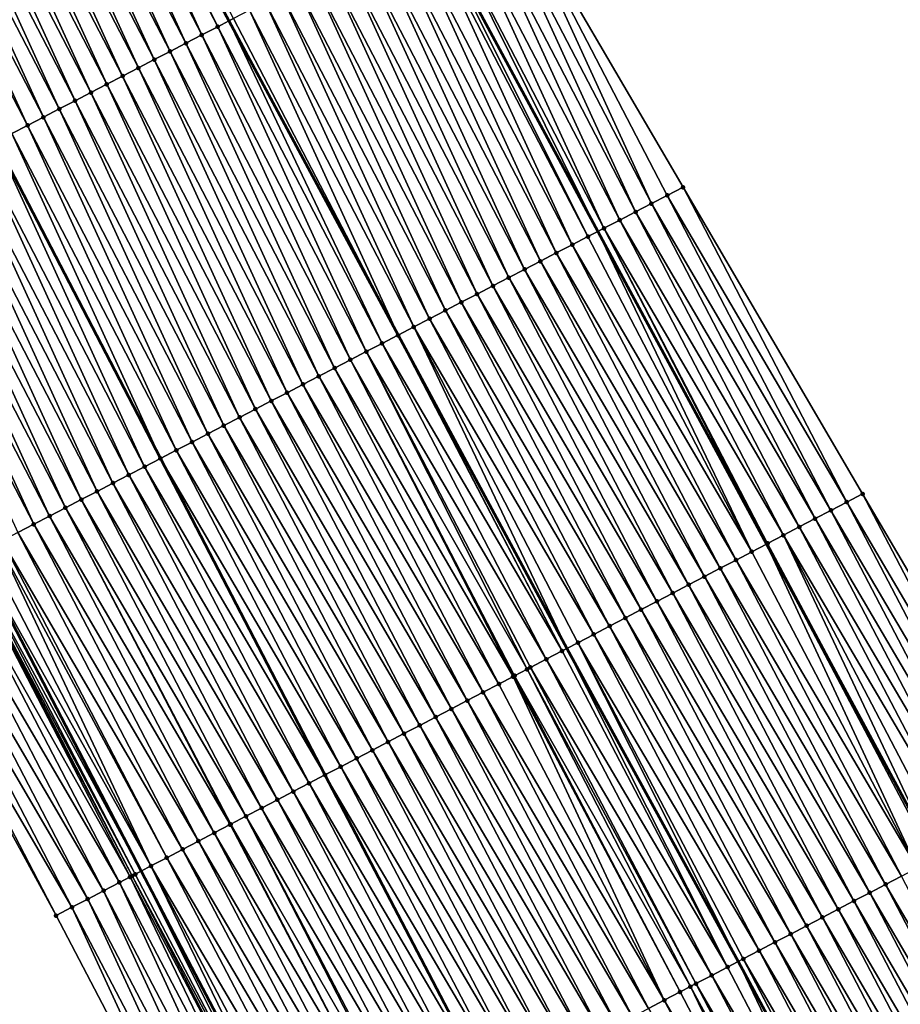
# Model space of a CAD drawing. Header units: feet. Extents: x 2010743 to 2022806, y 818705 to 837694.
# Tile 188 of 256: x 2012261 to 2012310, y 825381 to 825436. Entities that reach past the tile are written whole.
import ezdxf

# ---------------------------------------------------------------- set-up
doc = ezdxf.new("R2010")
doc.units = ezdxf.units.FT
doc.header["$MEASUREMENT"] = 0
for name, color, linetype, lineweight in [('EP_Travel Lane', 172, 'Continuous', 53), ('Road Shots', 141, 'Continuous', 100), ('STRIPING', 60, 'Continuous', 53)]:
    doc.layers.add(name, color=color, linetype=linetype, lineweight=lineweight)
doc.layers.add('I-77-MM17-21_NB-Surface-Border', color=7, linetype='Continuous')
doc.layers.add('I-77-MM17-21_NB-Surface-TIN', color=7, linetype='Continuous')

msp = doc.modelspace()

# ---------------------------------------------------------------- linework, layer by layer
at = {"layer": 'EP_Travel Lane'}
for points in [[(2012239.637, 825441.528, 325.619), (2012248.862, 825423.783, 325.6), (2012258.086, 825406.037, 325.585), (2012267.33, 825388.269, 325.52), (2012276.615, 825370.554, 325.467), (2012285.83, 825352.83, 325.404), (2012295.052, 825335.083, 325.311), (2012304.274, 825317.336, 325.194), (2012313.496, 825299.59, 325.071), (2012322.718, 825281.843, 324.95), (2012331.94, 825264.097, 324.812), (2012341.162, 825246.35, 324.661), (2012350.384, 825228.604, 324.512), (2012359.605, 825210.858, 324.34)], [(2012283.443, 825441.739, 324.982), (2012292.929, 825424.129, 324.94), (2012302.373, 825406.599, 324.886), (2012311.878, 825389, 324.826), (2012321.389, 825371.354, 324.751), (2012330.878, 825353.747, 324.652), (2012340.368, 825336.14, 324.53), (2012349.857, 825318.532, 324.395), (2012359.346, 825300.925, 324.255), (2012368.836, 825283.318, 324.114), (2012378.325, 825265.711, 323.969), (2012387.814, 825248.104, 323.815), (2012397.303, 825230.497, 323.631), (2012406.792, 825212.89, 323.431)]]:
    msp.add_polyline3d(points, dxfattribs=at)
at = {"layer": 'I-77-MM17-21_NB-Surface-Border', "color": 3, "linetype": 'Continuous', "lineweight": -3}
for points in [[(2012287.6, 825443.897, 324.804), (2012297.704, 825426.608, 324.725), (2012307.763, 825409.419, 324.625), (2012317.918, 825392.16, 324.549), (2012327.184, 825374.374, 324.483), (2012336.422, 825356.636, 324.405), (2012346.547, 825339.36, 324.239), (2012355.786, 825321.622, 324.12), (2012364.137, 825303.422, 324.049), (2012374.262, 825286.146, 323.883), (2012382.614, 825267.946, 323.795), (2012391.852, 825250.208, 323.673), (2012401.977, 825232.932, 323.456), (2012412.102, 825215.657, 323.243)], [(2012345.654, 825226.142, 324.331), (2012336.505, 825243.926, 324.47), (2012327.103, 825261.579, 324.603), (2012317.712, 825279.237, 324.736), (2012308.205, 825296.836, 324.866), (2012298.941, 825314.56, 325.022), (2012289.704, 825332.299, 325.143), (2012280.486, 825350.048, 325.237), (2012271.841, 825368.058, 325.353), (2012262.572, 825385.78, 325.418), (2012252.975, 825403.383, 325.449), (2012244.153, 825421.338, 325.467), (2012235.02, 825439.131, 325.501)]]:
    msp.add_polyline3d(points, dxfattribs=at)
at = {"layer": 'I-77-MM17-21_NB-Surface-TIN', "color": 128, "linetype": 'Continuous', "lineweight": -3}
for points in [[(2012271.626, 825435.602, 325.201), (2012262.782, 825453.546, 325.22), (2012262.409, 825453.352, 325.227)], [(2012263.297, 825453.813, 325.212), (2012262.782, 825453.546, 325.22), (2012272.259, 825435.931, 325.192)], [(2012271.626, 825435.602, 325.201), (2012272.259, 825435.931, 325.192), (2012262.782, 825453.546, 325.22)], [(2012272.513, 825436.063, 325.189), (2012263.297, 825453.813, 325.212), (2012272.259, 825435.931, 325.192)], [(2012269.851, 825434.681, 325.217), (2012261.522, 825452.892, 325.237), (2012260.634, 825452.431, 325.245)], [(2012270.738, 825435.142, 325.208), (2012262.409, 825453.352, 325.227), (2012261.522, 825452.892, 325.237)], [(2012269.851, 825434.681, 325.217), (2012270.738, 825435.142, 325.208), (2012261.522, 825452.892, 325.237)], [(2012270.738, 825435.142, 325.208), (2012271.626, 825435.602, 325.201), (2012262.409, 825453.352, 325.227)], [(2012268.963, 825434.22, 325.234), (2012260.634, 825452.431, 325.245), (2012259.747, 825451.97, 325.262)], [(2012268.963, 825434.22, 325.234), (2012269.851, 825434.681, 325.217), (2012260.634, 825452.431, 325.245)], [(2012268.076, 825433.759, 325.248), (2012259.747, 825451.97, 325.262), (2012258.859, 825451.509, 325.275)], [(2012268.076, 825433.759, 325.248), (2012268.963, 825434.22, 325.234), (2012259.747, 825451.97, 325.262)], [(2012267.188, 825433.298, 325.265), (2012258.859, 825451.509, 325.275), (2012257.972, 825451.048, 325.286)], [(2012267.188, 825433.298, 325.265), (2012268.076, 825433.759, 325.248), (2012258.859, 825451.509, 325.275)], [(2012266.301, 825432.838, 325.281), (2012257.972, 825451.048, 325.286), (2012257.084, 825450.587, 325.301)], [(2012266.301, 825432.838, 325.281), (2012267.188, 825433.298, 325.265), (2012257.972, 825451.048, 325.286)], [(2012264.526, 825431.916, 325.312), (2012256.197, 825450.127, 325.319), (2012255.309, 825449.666, 325.336)], [(2012265.413, 825432.377, 325.298), (2012257.084, 825450.587, 325.301), (2012256.197, 825450.127, 325.319)], [(2012264.526, 825431.916, 325.312), (2012265.413, 825432.377, 325.298), (2012256.197, 825450.127, 325.319)], [(2012265.413, 825432.377, 325.298), (2012266.301, 825432.838, 325.281), (2012257.084, 825450.587, 325.301)], [(2012263.638, 825431.455, 325.325), (2012255.309, 825449.666, 325.336), (2012254.422, 825449.205, 325.351)], [(2012263.638, 825431.455, 325.325), (2012264.526, 825431.916, 325.312), (2012255.309, 825449.666, 325.336)], [(2012262.751, 825430.994, 325.345), (2012254.422, 825449.205, 325.351), (2012253.534, 825448.744, 325.369)], [(2012262.751, 825430.994, 325.345), (2012263.638, 825431.455, 325.325), (2012254.422, 825449.205, 325.351)], [(2012261.863, 825430.533, 325.364), (2012253.534, 825448.744, 325.369), (2012252.647, 825448.283, 325.388)], [(2012261.863, 825430.533, 325.364), (2012262.751, 825430.994, 325.345), (2012253.534, 825448.744, 325.369)], [(2012260.976, 825430.073, 325.387), (2012252.647, 825448.283, 325.388), (2012251.759, 825447.823, 325.412)], [(2012260.976, 825430.073, 325.387), (2012261.863, 825430.533, 325.364), (2012252.647, 825448.283, 325.388)], [(2012260.088, 825429.612, 325.409), (2012260.976, 825430.073, 325.387), (2012251.759, 825447.823, 325.412)], [(2012295.929, 825425.687, 324.81), (2012287.6, 825443.897, 324.804), (2012286.713, 825443.436, 324.846)], [(2012295.929, 825425.687, 324.81), (2012296.817, 825426.147, 324.767), (2012287.6, 825443.897, 324.804)], [(2012296.817, 825426.147, 324.767), (2012297.704, 825426.608, 324.725), (2012287.6, 825443.897, 324.804)], [(2012294.154, 825424.765, 324.906), (2012285.825, 825442.976, 324.892), (2012284.938, 825442.515, 324.937)], [(2012295.042, 825425.226, 324.855), (2012286.713, 825443.436, 324.846), (2012285.825, 825442.976, 324.892)], [(2012294.154, 825424.765, 324.906), (2012295.042, 825425.226, 324.855), (2012285.825, 825442.976, 324.892)], [(2012295.042, 825425.226, 324.855), (2012295.929, 825425.687, 324.81), (2012286.713, 825443.436, 324.846)], [(2012293.267, 825424.304, 324.933), (2012284.938, 825442.515, 324.937), (2012284.05, 825442.054, 324.97)], [(2012293.267, 825424.304, 324.933), (2012294.154, 825424.765, 324.906), (2012284.938, 825442.515, 324.937)], [(2012284.05, 825442.054, 324.97), (2012283.443, 825441.739, 324.982), (2012292.929, 825424.129, 324.94)], [(2012293.267, 825424.304, 324.933), (2012284.05, 825442.054, 324.97), (2012292.929, 825424.129, 324.94)], [(2012291.492, 825423.382, 324.972), (2012283.163, 825441.593, 324.988), (2012282.276, 825441.132, 325.004)], [(2012292.379, 825423.843, 324.951), (2012283.443, 825441.739, 324.982), (2012283.163, 825441.593, 324.988)], [(2012291.492, 825423.382, 324.972), (2012292.379, 825423.843, 324.951), (2012283.163, 825441.593, 324.988)], [(2012292.379, 825423.843, 324.951), (2012292.929, 825424.129, 324.94), (2012283.443, 825441.739, 324.982)], [(2012290.604, 825422.922, 324.987), (2012282.276, 825441.132, 325.004), (2012281.388, 825440.671, 325.022)], [(2012290.604, 825422.922, 324.987), (2012291.492, 825423.382, 324.972), (2012282.276, 825441.132, 325.004)], [(2012288.829, 825422, 325.021), (2012280.501, 825440.211, 325.04), (2012279.613, 825439.75, 325.057)], [(2012289.717, 825422.461, 325.003), (2012281.388, 825440.671, 325.022), (2012280.501, 825440.211, 325.04)], [(2012288.829, 825422, 325.021), (2012289.717, 825422.461, 325.003), (2012280.501, 825440.211, 325.04)], [(2012289.717, 825422.461, 325.003), (2012290.604, 825422.922, 324.987), (2012281.388, 825440.671, 325.022)], [(2012287.942, 825421.539, 325.04), (2012279.613, 825439.75, 325.057), (2012278.726, 825439.289, 325.074)], [(2012287.942, 825421.539, 325.04), (2012288.829, 825422, 325.021), (2012279.613, 825439.75, 325.057)], [(2012287.054, 825421.078, 325.055), (2012278.726, 825439.289, 325.074), (2012277.838, 825438.828, 325.089)], [(2012287.054, 825421.078, 325.055), (2012287.942, 825421.539, 325.04), (2012278.726, 825439.289, 325.074)], [(2012286.167, 825420.618, 325.068), (2012277.838, 825438.828, 325.089), (2012276.951, 825438.367, 325.105)], [(2012286.167, 825420.618, 325.068), (2012287.054, 825421.078, 325.055), (2012277.838, 825438.828, 325.089)], [(2012285.279, 825420.157, 325.086), (2012276.951, 825438.367, 325.105), (2012276.063, 825437.907, 325.12)], [(2012285.279, 825420.157, 325.086), (2012286.167, 825420.618, 325.068), (2012276.951, 825438.367, 325.105)], [(2012283.504, 825419.235, 325.121), (2012275.176, 825437.446, 325.134), (2012274.288, 825436.985, 325.15)], [(2012284.392, 825419.696, 325.103), (2012276.063, 825437.907, 325.12), (2012275.176, 825437.446, 325.134)], [(2012283.504, 825419.235, 325.121), (2012284.392, 825419.696, 325.103), (2012275.176, 825437.446, 325.134)], [(2012284.392, 825419.696, 325.103), (2012285.279, 825420.157, 325.086), (2012276.063, 825437.907, 325.12)], [(2012282.617, 825418.774, 325.144), (2012274.288, 825436.985, 325.15), (2012273.401, 825436.524, 325.167)], [(2012282.617, 825418.774, 325.144), (2012283.504, 825419.235, 325.121), (2012274.288, 825436.985, 325.15)], [(2012272.513, 825436.063, 325.189), (2012281.736, 825418.317, 325.163), (2012273.401, 825436.524, 325.167)], [(2012282.617, 825418.774, 325.144), (2012273.401, 825436.524, 325.167), (2012281.736, 825418.317, 325.163)], [(2012280.842, 825417.853, 325.176), (2012272.259, 825435.931, 325.192), (2012271.626, 825435.602, 325.201)], [(2012272.513, 825436.063, 325.189), (2012272.259, 825435.931, 325.192), (2012281.736, 825418.317, 325.163)], [(2012281.729, 825418.313, 325.163), (2012281.736, 825418.317, 325.163), (2012272.259, 825435.931, 325.192)], [(2012280.842, 825417.853, 325.176), (2012281.729, 825418.313, 325.163), (2012272.259, 825435.931, 325.192)], [(2012279.955, 825417.392, 325.187), (2012271.626, 825435.602, 325.201), (2012270.738, 825435.142, 325.208)], [(2012279.955, 825417.392, 325.187), (2012280.842, 825417.853, 325.176), (2012271.626, 825435.602, 325.201)], [(2012278.18, 825416.47, 325.214), (2012269.851, 825434.681, 325.217), (2012268.963, 825434.22, 325.234)], [(2012279.067, 825416.931, 325.192), (2012270.738, 825435.142, 325.208), (2012269.851, 825434.681, 325.217)], [(2012278.18, 825416.47, 325.214), (2012279.067, 825416.931, 325.192), (2012269.851, 825434.681, 325.217)], [(2012279.067, 825416.931, 325.192), (2012279.955, 825417.392, 325.187), (2012270.738, 825435.142, 325.208)], [(2012277.292, 825416.009, 325.226), (2012268.963, 825434.22, 325.234), (2012268.076, 825433.759, 325.248)], [(2012277.292, 825416.009, 325.226), (2012278.18, 825416.47, 325.214), (2012268.963, 825434.22, 325.234)], [(2012276.405, 825415.549, 325.238), (2012268.076, 825433.759, 325.248), (2012267.188, 825433.298, 325.265)], [(2012276.405, 825415.549, 325.238), (2012277.292, 825416.009, 325.226), (2012268.076, 825433.759, 325.248)], [(2012275.517, 825415.088, 325.254), (2012267.188, 825433.298, 325.265), (2012266.301, 825432.838, 325.281)], [(2012275.517, 825415.088, 325.254), (2012276.405, 825415.549, 325.238), (2012267.188, 825433.298, 325.265)], [(2012274.63, 825414.627, 325.274), (2012266.301, 825432.838, 325.281), (2012265.413, 825432.377, 325.298)], [(2012274.63, 825414.627, 325.274), (2012275.517, 825415.088, 325.254), (2012266.301, 825432.838, 325.281)], [(2012272.855, 825413.705, 325.306), (2012264.526, 825431.916, 325.312), (2012263.638, 825431.455, 325.325)], [(2012273.742, 825414.166, 325.293), (2012265.413, 825432.377, 325.298), (2012264.526, 825431.916, 325.312)], [(2012272.855, 825413.705, 325.306), (2012273.742, 825414.166, 325.293), (2012264.526, 825431.916, 325.312)], [(2012273.742, 825414.166, 325.293), (2012274.63, 825414.627, 325.274), (2012265.413, 825432.377, 325.298)], [(2012271.967, 825413.244, 325.323), (2012263.638, 825431.455, 325.325), (2012262.751, 825430.994, 325.345)], [(2012271.967, 825413.244, 325.323), (2012272.855, 825413.705, 325.306), (2012263.638, 825431.455, 325.325)], [(2012271.08, 825412.784, 325.341), (2012262.751, 825430.994, 325.345), (2012261.863, 825430.533, 325.364)], [(2012271.08, 825412.784, 325.341), (2012271.967, 825413.244, 325.323), (2012262.751, 825430.994, 325.345)], [(2012270.192, 825412.323, 325.365), (2012261.863, 825430.533, 325.364), (2012260.976, 825430.073, 325.387)], [(2012270.192, 825412.323, 325.365), (2012271.08, 825412.784, 325.341), (2012261.863, 825430.533, 325.364)], [(2012269.305, 825411.862, 325.39), (2012260.976, 825430.073, 325.387), (2012260.088, 825429.612, 325.409)], [(2012269.305, 825411.862, 325.39), (2012270.192, 825412.323, 325.365), (2012260.976, 825430.073, 325.387)], [(2012267.53, 825410.94, 325.419), (2012259.201, 825429.151, 325.424), (2012258.313, 825428.69, 325.439)], [(2012260.088, 825429.612, 325.409), (2012259.201, 825429.151, 325.424), (2012268.417, 825411.401, 325.407)], [(2012267.53, 825410.94, 325.419), (2012268.417, 825411.401, 325.407), (2012259.201, 825429.151, 325.424)], [(2012269.305, 825411.862, 325.39), (2012260.088, 825429.612, 325.409), (2012268.417, 825411.401, 325.407)], [(2012266.642, 825410.48, 325.435), (2012258.313, 825428.69, 325.439), (2012257.426, 825428.229, 325.457)], [(2012266.642, 825410.48, 325.435), (2012267.53, 825410.94, 325.419), (2012258.313, 825428.69, 325.439)], [(2012265.755, 825410.019, 325.452), (2012257.426, 825428.229, 325.457), (2012256.538, 825427.769, 325.475)], [(2012265.755, 825410.019, 325.452), (2012266.642, 825410.48, 325.435), (2012257.426, 825428.229, 325.457)], [(2012264.867, 825409.558, 325.469), (2012256.538, 825427.769, 325.475), (2012255.651, 825427.308, 325.494)], [(2012264.867, 825409.558, 325.469), (2012265.755, 825410.019, 325.452), (2012256.538, 825427.769, 325.475)], [(2012263.98, 825409.097, 325.484), (2012255.651, 825427.308, 325.494), (2012254.763, 825426.847, 325.511)], [(2012263.98, 825409.097, 325.484), (2012264.867, 825409.558, 325.469), (2012255.651, 825427.308, 325.494)], [(2012262.205, 825408.175, 325.512), (2012253.876, 825426.386, 325.525), (2012252.988, 825425.925, 325.538)], [(2012263.092, 825408.636, 325.499), (2012254.763, 825426.847, 325.511), (2012253.876, 825426.386, 325.525)], [(2012262.205, 825408.175, 325.512), (2012263.092, 825408.636, 325.499), (2012253.876, 825426.386, 325.525)], [(2012263.092, 825408.636, 325.499), (2012263.98, 825409.097, 325.484), (2012254.763, 825426.847, 325.511)], [(2012306.877, 825408.955, 324.672), (2012297.704, 825426.608, 324.725), (2012296.817, 825426.147, 324.767)], [(2012306.877, 825408.955, 324.672), (2012307.763, 825409.419, 324.625), (2012297.704, 825426.608, 324.725)], [(2012261.317, 825407.715, 325.532), (2012252.988, 825425.925, 325.538), (2012252.101, 825425.464, 325.554)], [(2012261.317, 825407.715, 325.532), (2012262.205, 825408.175, 325.512), (2012252.988, 825425.925, 325.538)], [(2012305.991, 825408.492, 324.715), (2012296.817, 825426.147, 324.767), (2012295.929, 825425.687, 324.81)], [(2012305.991, 825408.492, 324.715), (2012306.877, 825408.955, 324.672), (2012296.817, 825426.147, 324.767)], [(2012260.43, 825407.254, 325.553), (2012261.317, 825407.715, 325.532), (2012252.101, 825425.464, 325.554)], [(2012305.105, 825408.028, 324.763), (2012295.929, 825425.687, 324.81), (2012295.042, 825425.226, 324.855)], [(2012305.105, 825408.028, 324.763), (2012305.991, 825408.492, 324.715), (2012295.929, 825425.687, 324.81)], [(2012303.333, 825407.101, 324.863), (2012294.154, 825424.765, 324.906), (2012293.267, 825424.304, 324.933)], [(2012304.219, 825407.565, 324.813), (2012295.042, 825425.226, 324.855), (2012294.154, 825424.765, 324.906)], [(2012303.333, 825407.101, 324.863), (2012304.219, 825407.565, 324.813), (2012294.154, 825424.765, 324.906)], [(2012304.219, 825407.565, 324.813), (2012305.105, 825408.028, 324.763), (2012295.042, 825425.226, 324.855)], [(2012293.267, 825424.304, 324.933), (2012292.929, 825424.129, 324.94), (2012302.373, 825406.599, 324.886)], [(2012302.446, 825406.638, 324.884), (2012303.333, 825407.101, 324.863), (2012293.267, 825424.304, 324.933)], [(2012302.446, 825406.638, 324.884), (2012293.267, 825424.304, 324.933), (2012302.373, 825406.599, 324.886)], [(2012301.56, 825406.174, 324.906), (2012292.379, 825423.843, 324.951), (2012291.492, 825423.382, 324.972)], [(2012301.56, 825406.174, 324.906), (2012292.929, 825424.129, 324.94), (2012292.379, 825423.843, 324.951)], [(2012301.56, 825406.174, 324.906), (2012302.373, 825406.599, 324.886), (2012292.929, 825424.129, 324.94)], [(2012300.674, 825405.71, 324.925), (2012291.492, 825423.382, 324.972), (2012290.604, 825422.922, 324.987)], [(2012300.674, 825405.71, 324.925), (2012301.56, 825406.174, 324.906), (2012291.492, 825423.382, 324.972)], [(2012299.788, 825405.247, 324.942), (2012290.604, 825422.922, 324.987), (2012289.717, 825422.461, 325.003)], [(2012299.788, 825405.247, 324.942), (2012300.674, 825405.71, 324.925), (2012290.604, 825422.922, 324.987)], [(2012298.016, 825404.32, 324.974), (2012288.829, 825422, 325.021), (2012287.942, 825421.539, 325.04)], [(2012298.902, 825404.783, 324.959), (2012289.717, 825422.461, 325.003), (2012288.829, 825422, 325.021)], [(2012298.016, 825404.32, 324.974), (2012298.902, 825404.783, 324.959), (2012288.829, 825422, 325.021)], [(2012298.902, 825404.783, 324.959), (2012299.788, 825405.247, 324.942), (2012289.717, 825422.461, 325.003)], [(2012297.13, 825403.856, 324.993), (2012287.942, 825421.539, 325.04), (2012287.054, 825421.078, 325.055)], [(2012297.13, 825403.856, 324.993), (2012298.016, 825404.32, 324.974), (2012287.942, 825421.539, 325.04)], [(2012296.244, 825403.393, 325.008), (2012287.054, 825421.078, 325.055), (2012286.167, 825420.618, 325.068)], [(2012296.244, 825403.393, 325.008), (2012297.13, 825403.856, 324.993), (2012287.054, 825421.078, 325.055)], [(2012295.358, 825402.929, 325.022), (2012286.167, 825420.618, 325.068), (2012285.279, 825420.157, 325.086)], [(2012295.358, 825402.929, 325.022), (2012296.244, 825403.393, 325.008), (2012286.167, 825420.618, 325.068)], [(2012294.472, 825402.466, 325.039), (2012285.279, 825420.157, 325.086), (2012284.392, 825419.696, 325.103)], [(2012294.472, 825402.466, 325.039), (2012295.358, 825402.929, 325.022), (2012285.279, 825420.157, 325.086)], [(2012292.699, 825401.539, 325.07), (2012283.504, 825419.235, 325.121), (2012282.617, 825418.774, 325.144)], [(2012293.586, 825402.002, 325.056), (2012284.392, 825419.696, 325.103), (2012283.504, 825419.235, 325.121)], [(2012292.699, 825401.539, 325.07), (2012293.586, 825402.002, 325.056), (2012283.504, 825419.235, 325.121)], [(2012293.586, 825402.002, 325.056), (2012294.472, 825402.466, 325.039), (2012284.392, 825419.696, 325.103)], [(2012282.617, 825418.774, 325.144), (2012281.736, 825418.317, 325.163), (2012291.198, 825400.754, 325.101)], [(2012291.813, 825401.075, 325.089), (2012282.617, 825418.774, 325.144), (2012291.198, 825400.754, 325.101)], [(2012291.813, 825401.075, 325.089), (2012292.699, 825401.539, 325.07), (2012282.617, 825418.774, 325.144)], [(2012290.927, 825400.612, 325.106), (2012281.729, 825418.313, 325.163), (2012280.842, 825417.853, 325.176)], [(2012290.927, 825400.612, 325.106), (2012281.736, 825418.317, 325.163), (2012281.729, 825418.313, 325.163)], [(2012290.927, 825400.612, 325.106), (2012291.198, 825400.754, 325.101), (2012281.736, 825418.317, 325.163)], [(2012290.041, 825400.148, 325.121), (2012280.842, 825417.853, 325.176), (2012279.955, 825417.392, 325.187)], [(2012290.041, 825400.148, 325.121), (2012290.927, 825400.612, 325.106), (2012280.842, 825417.853, 325.176)], [(2012288.966, 825399.586, 325.133), (2012279.955, 825417.392, 325.187), (2012279.067, 825416.931, 325.192)], [(2012289.155, 825399.685, 325.135), (2012290.041, 825400.148, 325.121), (2012279.955, 825417.392, 325.187)], [(2012288.966, 825399.586, 325.133), (2012289.155, 825399.685, 325.135), (2012279.955, 825417.392, 325.187)], [(2012287.383, 825398.758, 325.16), (2012278.18, 825416.47, 325.214), (2012277.292, 825416.009, 325.226)], [(2012288.18, 825399.175, 325.134), (2012279.067, 825416.931, 325.192), (2012278.18, 825416.47, 325.214)], [(2012287.383, 825398.758, 325.16), (2012288.18, 825399.175, 325.134), (2012278.18, 825416.47, 325.214)], [(2012288.269, 825399.221, 325.13), (2012288.966, 825399.586, 325.133), (2012279.067, 825416.931, 325.192)], [(2012288.18, 825399.175, 325.134), (2012288.269, 825399.221, 325.13), (2012279.067, 825416.931, 325.192)], [(2012286.497, 825398.294, 325.172), (2012277.292, 825416.009, 325.226), (2012276.405, 825415.549, 325.238)], [(2012286.497, 825398.294, 325.172), (2012287.383, 825398.758, 325.16), (2012277.292, 825416.009, 325.226)], [(2012285.611, 825397.831, 325.185), (2012276.405, 825415.549, 325.238), (2012275.517, 825415.088, 325.254)], [(2012285.611, 825397.831, 325.185), (2012286.497, 825398.294, 325.172), (2012276.405, 825415.549, 325.238)], [(2012284.725, 825397.367, 325.2), (2012275.517, 825415.088, 325.254), (2012274.63, 825414.627, 325.274)], [(2012284.725, 825397.367, 325.2), (2012285.611, 825397.831, 325.185), (2012275.517, 825415.088, 325.254)], [(2012283.839, 825396.904, 325.22), (2012274.63, 825414.627, 325.274), (2012273.742, 825414.166, 325.293)], [(2012283.839, 825396.904, 325.22), (2012284.725, 825397.367, 325.2), (2012274.63, 825414.627, 325.274)], [(2012282.066, 825395.977, 325.246), (2012272.855, 825413.705, 325.306), (2012271.967, 825413.244, 325.323)], [(2012282.952, 825396.44, 325.236), (2012273.742, 825414.166, 325.293), (2012272.855, 825413.705, 325.306)], [(2012282.066, 825395.977, 325.246), (2012282.952, 825396.44, 325.236), (2012272.855, 825413.705, 325.306)], [(2012282.952, 825396.44, 325.236), (2012283.839, 825396.904, 325.22), (2012273.742, 825414.166, 325.293)], [(2012281.18, 825395.513, 325.266), (2012271.967, 825413.244, 325.323), (2012271.08, 825412.784, 325.341)], [(2012281.18, 825395.513, 325.266), (2012282.066, 825395.977, 325.246), (2012271.967, 825413.244, 325.323)], [(2012280.294, 825395.05, 325.281), (2012271.08, 825412.784, 325.341), (2012270.192, 825412.323, 325.365)], [(2012280.294, 825395.05, 325.281), (2012281.18, 825395.513, 325.266), (2012271.08, 825412.784, 325.341)], [(2012279.408, 825394.586, 325.31), (2012270.192, 825412.323, 325.365), (2012269.305, 825411.862, 325.39)], [(2012279.408, 825394.586, 325.31), (2012280.294, 825395.05, 325.281), (2012270.192, 825412.323, 325.365)], [(2012278.522, 825394.123, 325.333), (2012269.305, 825411.862, 325.39), (2012268.417, 825411.401, 325.407)], [(2012278.522, 825394.123, 325.333), (2012279.408, 825394.586, 325.31), (2012269.305, 825411.862, 325.39)], [(2012276.75, 825393.196, 325.36), (2012267.53, 825410.94, 325.419), (2012266.642, 825410.48, 325.435)], [(2012267.53, 825410.94, 325.419), (2012277.636, 825393.659, 325.343), (2012268.417, 825411.401, 325.407)], [(2012276.75, 825393.196, 325.36), (2012277.636, 825393.659, 325.343), (2012267.53, 825410.94, 325.419)], [(2012278.522, 825394.123, 325.333), (2012268.417, 825411.401, 325.407), (2012277.636, 825393.659, 325.343)], [(2012275.864, 825392.732, 325.378), (2012266.642, 825410.48, 325.435), (2012265.755, 825410.019, 325.452)], [(2012275.864, 825392.732, 325.378), (2012276.75, 825393.196, 325.36), (2012266.642, 825410.48, 325.435)], [(2012274.978, 825392.269, 325.396), (2012265.755, 825410.019, 325.452), (2012264.867, 825409.558, 325.469)], [(2012274.978, 825392.269, 325.396), (2012275.864, 825392.732, 325.378), (2012265.755, 825410.019, 325.452)], [(2012274.091, 825391.805, 325.414), (2012264.867, 825409.558, 325.469), (2012263.98, 825409.097, 325.484)], [(2012274.091, 825391.805, 325.414), (2012274.978, 825392.269, 325.396), (2012264.867, 825409.558, 325.469)], [(2012317.032, 825391.697, 324.595), (2012307.763, 825409.419, 324.625), (2012306.877, 825408.955, 324.672)], [(2012317.032, 825391.697, 324.595), (2012317.918, 825392.16, 324.549), (2012307.763, 825409.419, 324.625)], [(2012273.205, 825391.342, 325.429), (2012263.98, 825409.097, 325.484), (2012263.092, 825408.636, 325.499)], [(2012273.205, 825391.342, 325.429), (2012274.091, 825391.805, 325.414), (2012263.98, 825409.097, 325.484)], [(2012316.146, 825391.233, 324.638), (2012306.877, 825408.955, 324.672), (2012305.991, 825408.492, 324.715)], [(2012316.146, 825391.233, 324.638), (2012317.032, 825391.697, 324.595), (2012306.877, 825408.955, 324.672)], [(2012271.433, 825390.415, 325.458), (2012262.205, 825408.175, 325.512), (2012261.317, 825407.715, 325.532)], [(2012272.319, 825390.878, 325.446), (2012263.092, 825408.636, 325.499), (2012262.205, 825408.175, 325.512)], [(2012271.433, 825390.415, 325.458), (2012272.319, 825390.878, 325.446), (2012262.205, 825408.175, 325.512)], [(2012272.355, 825390.897, 325.445), (2012273.205, 825391.342, 325.429), (2012263.092, 825408.636, 325.499)], [(2012272.319, 825390.878, 325.446), (2012272.355, 825390.897, 325.445), (2012263.092, 825408.636, 325.499)], [(2012315.26, 825390.77, 324.681), (2012305.991, 825408.492, 324.715), (2012305.105, 825408.028, 324.763)], [(2012315.26, 825390.77, 324.681), (2012316.146, 825391.233, 324.638), (2012305.991, 825408.492, 324.715)], [(2012270.547, 825389.951, 325.474), (2012261.317, 825407.715, 325.532), (2012260.43, 825407.254, 325.553)], [(2012270.547, 825389.951, 325.474), (2012271.433, 825390.415, 325.458), (2012261.317, 825407.715, 325.532)], [(2012314.374, 825390.306, 324.724), (2012305.105, 825408.028, 324.763), (2012304.219, 825407.565, 324.813)], [(2012314.374, 825390.306, 324.724), (2012315.26, 825390.77, 324.681), (2012305.105, 825408.028, 324.763)], [(2012269.661, 825389.488, 325.491), (2012260.43, 825407.254, 325.553), (2012259.542, 825406.793, 325.569)], [(2012269.661, 825389.488, 325.491), (2012270.547, 825389.951, 325.474), (2012260.43, 825407.254, 325.553)], [(2012302.446, 825406.638, 324.884), (2012311.878, 825389, 324.826), (2012303.333, 825407.101, 324.863)], [(2012313.488, 825389.842, 324.758), (2012304.219, 825407.565, 324.813), (2012303.333, 825407.101, 324.863)], [(2012312.602, 825389.379, 324.801), (2012303.333, 825407.101, 324.863), (2012311.878, 825389, 324.826)], [(2012312.602, 825389.379, 324.801), (2012313.488, 825389.842, 324.758), (2012303.333, 825407.101, 324.863)], [(2012313.488, 825389.842, 324.758), (2012314.374, 825390.306, 324.724), (2012304.219, 825407.565, 324.813)], [(2012267.889, 825388.561, 325.51), (2012259.311, 825406.673, 325.573), (2012258.655, 825406.332, 325.579)], [(2012268.775, 825389.024, 325.506), (2012259.542, 825406.793, 325.569), (2012259.311, 825406.673, 325.573)], [(2012267.889, 825388.561, 325.51), (2012268.775, 825389.024, 325.506), (2012259.311, 825406.673, 325.573)], [(2012268.775, 825389.024, 325.506), (2012269.661, 825389.488, 325.491), (2012259.542, 825406.793, 325.569)], [(2012310.83, 825388.452, 324.856), (2012302.373, 825406.599, 324.886), (2012301.56, 825406.174, 324.906)], [(2012302.446, 825406.638, 324.884), (2012302.373, 825406.599, 324.886), (2012311.878, 825389, 324.826)], [(2012311.716, 825388.915, 324.831), (2012311.878, 825389, 324.826), (2012302.373, 825406.599, 324.886)], [(2012310.83, 825388.452, 324.856), (2012311.716, 825388.915, 324.831), (2012302.373, 825406.599, 324.886)], [(2012257.767, 825405.871, 325.588), (2012267.33, 825388.269, 325.52), (2012258.086, 825406.037, 325.585)], [(2012267.889, 825388.561, 325.51), (2012258.655, 825406.332, 325.579), (2012258.086, 825406.037, 325.585)], [(2012267.889, 825388.561, 325.51), (2012258.086, 825406.037, 325.585), (2012267.33, 825388.269, 325.52)], [(2012310.83, 825388.452, 324.856), (2012301.56, 825406.174, 324.906), (2012300.674, 825405.71, 324.925)], [(2012266.117, 825387.634, 325.499), (2012256.88, 825405.411, 325.565), (2012255.992, 825404.95, 325.534)], [(2012266.718, 825387.948, 325.527), (2012257.517, 825405.741, 325.589), (2012256.88, 825405.411, 325.565)], [(2012266.117, 825387.634, 325.499), (2012266.718, 825387.948, 325.527), (2012256.88, 825405.411, 325.565)], [(2012266.826, 825388.005, 325.529), (2012257.598, 825405.784, 325.59), (2012257.517, 825405.741, 325.589)], [(2012266.718, 825387.948, 325.527), (2012266.826, 825388.005, 325.529), (2012257.517, 825405.741, 325.589)], [(2012267.003, 825388.097, 325.525), (2012257.767, 825405.871, 325.588), (2012257.598, 825405.784, 325.59)], [(2012266.826, 825388.005, 325.529), (2012267.003, 825388.097, 325.525), (2012257.598, 825405.784, 325.59)], [(2012267.003, 825388.097, 325.525), (2012267.33, 825388.269, 325.52), (2012257.767, 825405.871, 325.588)], [(2012309.944, 825387.988, 324.87), (2012300.674, 825405.71, 324.925), (2012299.788, 825405.247, 324.942)], [(2012309.944, 825387.988, 324.87), (2012310.83, 825388.452, 324.856), (2012300.674, 825405.71, 324.925)], [(2012265.23, 825387.17, 325.482), (2012255.992, 825404.95, 325.534), (2012255.105, 825404.489, 325.508)], [(2012265.23, 825387.17, 325.482), (2012266.117, 825387.634, 325.499), (2012255.992, 825404.95, 325.534)], [(2012309.058, 825387.525, 324.884), (2012299.788, 825405.247, 324.942), (2012298.902, 825404.783, 324.959)], [(2012309.058, 825387.525, 324.884), (2012309.944, 825387.988, 324.87), (2012299.788, 825405.247, 324.942)], [(2012264.344, 825386.707, 325.461), (2012255.105, 825404.489, 325.508), (2012254.217, 825404.028, 325.482)], [(2012264.344, 825386.707, 325.461), (2012265.23, 825387.17, 325.482), (2012255.105, 825404.489, 325.508)], [(2012307.285, 825386.598, 324.919), (2012298.016, 825404.32, 324.974), (2012297.13, 825403.856, 324.993)], [(2012308.172, 825387.061, 324.9), (2012298.902, 825404.783, 324.959), (2012298.016, 825404.32, 324.974)], [(2012307.285, 825386.598, 324.919), (2012308.172, 825387.061, 324.9), (2012298.016, 825404.32, 324.974)], [(2012308.172, 825387.061, 324.9), (2012309.058, 825387.525, 324.884), (2012298.902, 825404.783, 324.959)], [(2012263.458, 825386.244, 325.438), (2012254.217, 825404.028, 325.482), (2012253.33, 825403.567, 325.46)], [(2012263.458, 825386.244, 325.438), (2012264.344, 825386.707, 325.461), (2012254.217, 825404.028, 325.482)], [(2012306.399, 825386.134, 324.938), (2012297.13, 825403.856, 324.993), (2012296.244, 825403.393, 325.008)], [(2012306.399, 825386.134, 324.938), (2012307.285, 825386.598, 324.919), (2012297.13, 825403.856, 324.993)], [(2012262.572, 825385.78, 325.418), (2012253.33, 825403.567, 325.46), (2012252.975, 825403.383, 325.449)], [(2012262.572, 825385.78, 325.418), (2012263.458, 825386.244, 325.438), (2012253.33, 825403.567, 325.46)], [(2012305.513, 825385.671, 324.954), (2012296.244, 825403.393, 325.008), (2012295.358, 825402.929, 325.022)], [(2012305.513, 825385.671, 324.954), (2012306.399, 825386.134, 324.938), (2012296.244, 825403.393, 325.008)], [(2012304.627, 825385.207, 324.969), (2012295.358, 825402.929, 325.022), (2012294.472, 825402.466, 325.039)], [(2012304.627, 825385.207, 324.969), (2012305.513, 825385.671, 324.954), (2012295.358, 825402.929, 325.022)], [(2012303.741, 825384.744, 324.985), (2012294.472, 825402.466, 325.039), (2012293.586, 825402.002, 325.056)], [(2012303.741, 825384.744, 324.985), (2012304.627, 825385.207, 324.969), (2012294.472, 825402.466, 325.039)], [(2012301.969, 825383.817, 325.027), (2012292.699, 825401.539, 325.07), (2012291.813, 825401.075, 325.089)], [(2012302.855, 825384.28, 325.005), (2012293.586, 825402.002, 325.056), (2012292.699, 825401.539, 325.07)], [(2012301.969, 825383.817, 325.027), (2012302.855, 825384.28, 325.005), (2012292.699, 825401.539, 325.07)], [(2012302.855, 825384.28, 325.005), (2012303.741, 825384.744, 324.985), (2012293.586, 825402.002, 325.056)], [(2012291.813, 825401.075, 325.089), (2012291.198, 825400.754, 325.101), (2012300.793, 825383.202, 325.05)], [(2012301.083, 825383.353, 325.044), (2012291.813, 825401.075, 325.089), (2012300.793, 825383.202, 325.05)], [(2012301.083, 825383.353, 325.044), (2012301.969, 825383.817, 325.027), (2012291.813, 825401.075, 325.089)], [(2012300.197, 825382.89, 325.061), (2012290.927, 825400.612, 325.106), (2012290.041, 825400.148, 325.121)], [(2012300.197, 825382.89, 325.061), (2012291.198, 825400.754, 325.101), (2012290.927, 825400.612, 325.106)], [(2012300.197, 825382.89, 325.061), (2012300.793, 825383.202, 325.05), (2012291.198, 825400.754, 325.101)], [(2012299.311, 825382.426, 325.073), (2012290.041, 825400.148, 325.121), (2012289.155, 825399.685, 325.135)], [(2012299.311, 825382.426, 325.073), (2012300.197, 825382.89, 325.061), (2012290.041, 825400.148, 325.121)], [(2012298.117, 825381.802, 325.084), (2012288.966, 825399.586, 325.133), (2012288.269, 825399.221, 325.13)], [(2012298.424, 825381.963, 325.086), (2012289.155, 825399.685, 325.135), (2012288.966, 825399.586, 325.133)], [(2012298.117, 825381.802, 325.084), (2012298.424, 825381.963, 325.086), (2012288.966, 825399.586, 325.133)], [(2012298.424, 825381.963, 325.086), (2012299.311, 825382.426, 325.073), (2012289.155, 825399.685, 325.135)], [(2012296.652, 825381.036, 325.108), (2012288.18, 825399.175, 325.134), (2012287.383, 825398.758, 325.16)], [(2012297.538, 825381.499, 325.084), (2012288.269, 825399.221, 325.13), (2012288.18, 825399.175, 325.134)], [(2012296.652, 825381.036, 325.108), (2012297.538, 825381.499, 325.084), (2012288.18, 825399.175, 325.134)], [(2012297.538, 825381.499, 325.084), (2012298.117, 825381.802, 325.084), (2012288.269, 825399.221, 325.13)], [(2012295.766, 825380.572, 325.12), (2012286.497, 825398.294, 325.172), (2012285.611, 825397.831, 325.185)], [(2012296.652, 825381.036, 325.108), (2012287.383, 825398.758, 325.16), (2012286.497, 825398.294, 325.172)], [(2012295.766, 825380.572, 325.12), (2012296.652, 825381.036, 325.108), (2012286.497, 825398.294, 325.172)], [(2012294.88, 825380.109, 325.136), (2012285.611, 825397.831, 325.185), (2012284.725, 825397.367, 325.2)], [(2012294.88, 825380.109, 325.136), (2012295.766, 825380.572, 325.12), (2012285.611, 825397.831, 325.185)], [(2012293.994, 825379.645, 325.152), (2012284.725, 825397.367, 325.2), (2012283.839, 825396.904, 325.22)], [(2012293.994, 825379.645, 325.152), (2012294.88, 825380.109, 325.136), (2012284.725, 825397.367, 325.2)], [(2012293.108, 825379.182, 325.168), (2012283.839, 825396.904, 325.22), (2012282.952, 825396.44, 325.236)], [(2012293.108, 825379.182, 325.168), (2012293.994, 825379.645, 325.152), (2012283.839, 825396.904, 325.22)], [(2012292.222, 825378.718, 325.187), (2012282.952, 825396.44, 325.236), (2012282.066, 825395.977, 325.246)], [(2012292.222, 825378.718, 325.187), (2012293.108, 825379.182, 325.168), (2012282.952, 825396.44, 325.236)], [(2012290.45, 825377.791, 325.214), (2012281.18, 825395.513, 325.266), (2012280.294, 825395.05, 325.281)], [(2012291.336, 825378.255, 325.2), (2012282.066, 825395.977, 325.246), (2012281.18, 825395.513, 325.266)], [(2012290.45, 825377.791, 325.214), (2012291.336, 825378.255, 325.2), (2012281.18, 825395.513, 325.266)], [(2012291.336, 825378.255, 325.2), (2012292.222, 825378.718, 325.187), (2012282.066, 825395.977, 325.246)], [(2012289.564, 825377.328, 325.233), (2012280.294, 825395.05, 325.281), (2012279.408, 825394.586, 325.31)], [(2012289.564, 825377.328, 325.233), (2012290.45, 825377.791, 325.214), (2012280.294, 825395.05, 325.281)], [(2012288.677, 825376.864, 325.257), (2012279.408, 825394.586, 325.31), (2012278.522, 825394.123, 325.333)], [(2012288.677, 825376.864, 325.257), (2012289.564, 825377.328, 325.233), (2012279.408, 825394.586, 325.31)], [(2012287.791, 825376.401, 325.283), (2012278.522, 825394.123, 325.333), (2012277.636, 825393.659, 325.343)], [(2012287.791, 825376.401, 325.283), (2012288.677, 825376.864, 325.257), (2012278.522, 825394.123, 325.333)], [(2012276.75, 825393.196, 325.36), (2012286.905, 825375.937, 325.298), (2012277.636, 825393.659, 325.343)], [(2012287.791, 825376.401, 325.283), (2012277.636, 825393.659, 325.343), (2012286.905, 825375.937, 325.298)], [(2012285.133, 825375.01, 325.328), (2012275.864, 825392.732, 325.378), (2012274.978, 825392.269, 325.396)], [(2012286.019, 825375.474, 325.312), (2012276.75, 825393.196, 325.36), (2012275.864, 825392.732, 325.378)], [(2012285.133, 825375.01, 325.328), (2012286.019, 825375.474, 325.312), (2012275.864, 825392.732, 325.378)], [(2012286.019, 825375.474, 325.312), (2012286.905, 825375.937, 325.298), (2012276.75, 825393.196, 325.36)], [(2012284.247, 825374.547, 325.348), (2012274.978, 825392.269, 325.396), (2012274.091, 825391.805, 325.414)], [(2012284.247, 825374.547, 325.348), (2012285.133, 825375.01, 325.328), (2012274.978, 825392.269, 325.396)], [(2012283.361, 825374.083, 325.368), (2012274.091, 825391.805, 325.414), (2012273.205, 825391.342, 325.429)], [(2012283.361, 825374.083, 325.368), (2012284.247, 825374.547, 325.348), (2012274.091, 825391.805, 325.414)], [(2012282.34, 825373.549, 325.394), (2012273.205, 825391.342, 325.429), (2012272.355, 825390.897, 325.445)], [(2012282.34, 825373.549, 325.394), (2012282.475, 825373.62, 325.391), (2012273.205, 825391.342, 325.429)], [(2012282.475, 825373.62, 325.391), (2012283.361, 825374.083, 325.368), (2012273.205, 825391.342, 325.429)], [(2012281.589, 825373.156, 325.406), (2012272.319, 825390.878, 325.446), (2012271.433, 825390.415, 325.458)], [(2012281.589, 825373.156, 325.406), (2012272.355, 825390.897, 325.445), (2012272.319, 825390.878, 325.446)], [(2012281.589, 825373.156, 325.406), (2012282.34, 825373.549, 325.394), (2012272.355, 825390.897, 325.445)], [(2012279.817, 825372.229, 325.429), (2012270.547, 825389.951, 325.474), (2012269.661, 825389.488, 325.491)], [(2012280.703, 825372.693, 325.414), (2012271.433, 825390.415, 325.458), (2012270.547, 825389.951, 325.474)], [(2012279.817, 825372.229, 325.429), (2012280.703, 825372.693, 325.414), (2012270.547, 825389.951, 325.474)], [(2012280.703, 825372.693, 325.414), (2012281.589, 825373.156, 325.406), (2012271.433, 825390.415, 325.458)], [(2012278.93, 825371.766, 325.447), (2012269.661, 825389.488, 325.491), (2012268.775, 825389.024, 325.506)], [(2012278.93, 825371.766, 325.447), (2012279.817, 825372.229, 325.429), (2012269.661, 825389.488, 325.491)], [(2012278.044, 825371.302, 325.46), (2012268.775, 825389.024, 325.506), (2012267.889, 825388.561, 325.51)], [(2012278.044, 825371.302, 325.46), (2012278.93, 825371.766, 325.447), (2012268.775, 825389.024, 325.506)], [(2012267.889, 825388.561, 325.51), (2012267.33, 825388.269, 325.52), (2012276.615, 825370.554, 325.467)], [(2012277.158, 825370.839, 325.46), (2012267.889, 825388.561, 325.51), (2012276.615, 825370.554, 325.467)], [(2012277.158, 825370.839, 325.46), (2012278.044, 825371.302, 325.46), (2012267.889, 825388.561, 325.51)], [(2012275.386, 825369.912, 325.444), (2012266.718, 825387.948, 325.527), (2012266.117, 825387.634, 325.499)], [(2012276.012, 825370.239, 325.479), (2012266.826, 825388.005, 325.529), (2012266.718, 825387.948, 325.527)], [(2012275.386, 825369.912, 325.444), (2012276.012, 825370.239, 325.479), (2012266.718, 825387.948, 325.527)], [(2012276.272, 825370.375, 325.472), (2012267.003, 825388.097, 325.525), (2012266.826, 825388.005, 325.529)], [(2012276.012, 825370.239, 325.479), (2012276.272, 825370.375, 325.472), (2012266.826, 825388.005, 325.529)], [(2012276.272, 825370.375, 325.472), (2012267.33, 825388.269, 325.52), (2012267.003, 825388.097, 325.525)], [(2012276.272, 825370.375, 325.472), (2012276.615, 825370.554, 325.467), (2012267.33, 825388.269, 325.52)], [(2012319.202, 825370.215, 324.794), (2012309.944, 825387.988, 324.87), (2012309.058, 825387.525, 324.884)], [(2012274.5, 825369.448, 325.43), (2012266.117, 825387.634, 325.499), (2012265.23, 825387.17, 325.482)], [(2012274.5, 825369.448, 325.43), (2012275.386, 825369.912, 325.444), (2012266.117, 825387.634, 325.499)], [(2012318.316, 825369.753, 324.811), (2012309.058, 825387.525, 324.884), (2012308.172, 825387.061, 324.9)], [(2012318.316, 825369.753, 324.811), (2012319.202, 825370.215, 324.794), (2012309.058, 825387.525, 324.884)], [(2012272.728, 825368.521, 325.376), (2012264.344, 825386.707, 325.461), (2012263.458, 825386.244, 325.438)], [(2012273.614, 825368.985, 325.408), (2012265.23, 825387.17, 325.482), (2012264.344, 825386.707, 325.461)], [(2012272.728, 825368.521, 325.376), (2012273.614, 825368.985, 325.408), (2012264.344, 825386.707, 325.461)], [(2012273.614, 825368.985, 325.408), (2012274.5, 825369.448, 325.43), (2012265.23, 825387.17, 325.482)], [(2012317.429, 825369.291, 324.828), (2012308.172, 825387.061, 324.9), (2012307.285, 825386.598, 324.919)], [(2012317.429, 825369.291, 324.828), (2012318.316, 825369.753, 324.811), (2012308.172, 825387.061, 324.9)], [(2012271.841, 825368.058, 325.353), (2012263.458, 825386.244, 325.438), (2012262.572, 825385.78, 325.418)], [(2012271.841, 825368.058, 325.353), (2012272.728, 825368.521, 325.376), (2012263.458, 825386.244, 325.438)], [(2012315.655, 825368.367, 324.863), (2012306.399, 825386.134, 324.938), (2012305.513, 825385.671, 324.954)], [(2012316.542, 825368.829, 324.847), (2012307.285, 825386.598, 324.919), (2012306.399, 825386.134, 324.938)], [(2012315.655, 825368.367, 324.863), (2012316.542, 825368.829, 324.847), (2012306.399, 825386.134, 324.938)], [(2012316.542, 825368.829, 324.847), (2012317.429, 825369.291, 324.828), (2012307.285, 825386.598, 324.919)], [(2012314.768, 825367.905, 324.879), (2012305.513, 825385.671, 324.954), (2012304.627, 825385.207, 324.969)], [(2012314.768, 825367.905, 324.879), (2012315.655, 825368.367, 324.863), (2012305.513, 825385.671, 324.954)], [(2012313.881, 825367.443, 324.895), (2012304.627, 825385.207, 324.969), (2012303.741, 825384.744, 324.985)], [(2012313.881, 825367.443, 324.895), (2012314.768, 825367.905, 324.879), (2012304.627, 825385.207, 324.969)], [(2012312.994, 825366.981, 324.914), (2012303.741, 825384.744, 324.985), (2012302.855, 825384.28, 325.005)], [(2012312.994, 825366.981, 324.914), (2012313.881, 825367.443, 324.895), (2012303.741, 825384.744, 324.985)], [(2012312.107, 825366.519, 324.935), (2012302.855, 825384.28, 325.005), (2012301.969, 825383.817, 325.027)], [(2012312.107, 825366.519, 324.935), (2012312.994, 825366.981, 324.914), (2012302.855, 825384.28, 325.005)], [(2012301.083, 825383.353, 325.044), (2012300.793, 825383.202, 325.05), (2012310.319, 825365.587, 324.974)], [(2012311.221, 825366.057, 324.956), (2012301.969, 825383.817, 325.027), (2012301.083, 825383.353, 325.044)], [(2012310.334, 825365.595, 324.974), (2012301.083, 825383.353, 325.044), (2012310.319, 825365.587, 324.974)], [(2012310.334, 825365.595, 324.974), (2012311.221, 825366.057, 324.956), (2012301.083, 825383.353, 325.044)], [(2012311.221, 825366.057, 324.956), (2012312.107, 825366.519, 324.935), (2012301.969, 825383.817, 325.027)], [(2012309.447, 825365.133, 324.989), (2012300.197, 825382.89, 325.061), (2012299.311, 825382.426, 325.073)], [(2012309.447, 825365.133, 324.989), (2012300.793, 825383.202, 325.05), (2012300.197, 825382.89, 325.061)], [(2012309.447, 825365.133, 324.989), (2012310.319, 825365.587, 324.974), (2012300.793, 825383.202, 325.05)], [(2012308.56, 825364.671, 325.001), (2012299.311, 825382.426, 325.073), (2012298.424, 825381.963, 325.086)], [(2012308.56, 825364.671, 325.001), (2012309.447, 825365.133, 324.989), (2012299.311, 825382.426, 325.073)], [(2012306.786, 825363.747, 325.02), (2012298.117, 825381.802, 325.084), (2012297.538, 825381.499, 325.084)], [(2012307.673, 825364.209, 325.015), (2012298.424, 825381.963, 325.086), (2012298.117, 825381.802, 325.084)], [(2012306.786, 825363.747, 325.02), (2012307.673, 825364.209, 325.015), (2012298.117, 825381.802, 325.084)], [(2012307.673, 825364.209, 325.015), (2012308.56, 825364.671, 325.001), (2012298.424, 825381.963, 325.086)], [(2012306.786, 825363.747, 325.02), (2012297.538, 825381.499, 325.084), (2012296.652, 825381.036, 325.108)], [(2012305.899, 825363.285, 325.055), (2012296.652, 825381.036, 325.108), (2012295.766, 825380.572, 325.12)], [(2012305.899, 825363.285, 325.055), (2012306.786, 825363.747, 325.02), (2012296.652, 825381.036, 325.108)]]:
    msp.add_3dface(points, dxfattribs=at)
at = {"layer": 'Road Shots', "lineweight": 100}
for p in [(2012271.626, 825435.602, 325.201), (2012269.851, 825434.681, 325.217), (2012270.738, 825435.142, 325.208), (2012268.963, 825434.22, 325.234), (2012268.076, 825433.759, 325.248), (2012267.188, 825433.298, 325.265), (2012266.301, 825432.838, 325.281), (2012264.526, 825431.916, 325.312), (2012265.413, 825432.377, 325.298), (2012263.638, 825431.455, 325.325), (2012262.751, 825430.994, 325.345), (2012261.863, 825430.533, 325.364), (2012260.976, 825430.073, 325.387), (2012297.704, 825426.608, 324.725), (2012296.817, 825426.147, 324.767), (2012295.929, 825425.687, 324.81), (2012294.154, 825424.765, 324.906), (2012295.042, 825425.226, 324.855), (2012293.267, 825424.304, 324.933), (2012292.379, 825423.843, 324.951), (2012291.492, 825423.382, 324.972), (2012290.604, 825422.922, 324.987), (2012288.829, 825422, 325.021), (2012289.717, 825422.461, 325.003), (2012287.942, 825421.539, 325.04), (2012287.054, 825421.078, 325.055), (2012286.167, 825420.618, 325.068), (2012285.279, 825420.157, 325.086), (2012283.504, 825419.235, 325.121), (2012284.392, 825419.696, 325.103), (2012282.617, 825418.774, 325.144), (2012281.729, 825418.313, 325.163), (2012280.842, 825417.853, 325.176), (2012279.955, 825417.392, 325.187), (2012278.18, 825416.47, 325.214), (2012279.067, 825416.931, 325.192), (2012277.292, 825416.009, 325.226), (2012276.405, 825415.549, 325.238), (2012275.517, 825415.088, 325.254), (2012274.63, 825414.627, 325.274), (2012272.855, 825413.705, 325.306), (2012273.742, 825414.166, 325.293), (2012271.967, 825413.244, 325.323), (2012271.08, 825412.784, 325.341), (2012270.192, 825412.323, 325.365), (2012269.305, 825411.862, 325.39), (2012267.53, 825410.94, 325.419), (2012268.417, 825411.401, 325.407), (2012266.642, 825410.48, 325.435), (2012265.755, 825410.019, 325.452), (2012264.867, 825409.558, 325.469), (2012307.763, 825409.419, 324.625), (2012263.98, 825409.097, 325.484), (2012306.877, 825408.955, 324.672), (2012262.205, 825408.175, 325.512), (2012263.092, 825408.636, 325.499), (2012305.991, 825408.492, 324.715), (2012261.317, 825407.715, 325.532), (2012305.105, 825408.028, 324.763), (2012303.333, 825407.101, 324.863), (2012304.219, 825407.565, 324.813), (2012302.446, 825406.638, 324.884), (2012301.56, 825406.174, 324.906), (2012300.674, 825405.71, 324.925), (2012299.788, 825405.247, 324.942), (2012298.016, 825404.32, 324.974), (2012298.902, 825404.783, 324.959), (2012297.13, 825403.856, 324.993), (2012296.244, 825403.393, 325.008), (2012295.358, 825402.929, 325.022), (2012294.472, 825402.466, 325.039), (2012292.699, 825401.539, 325.07), (2012293.586, 825402.002, 325.056), (2012291.813, 825401.075, 325.089), (2012290.927, 825400.612, 325.106), (2012290.041, 825400.148, 325.121), (2012288.966, 825399.586, 325.133), (2012289.155, 825399.685, 325.135), (2012288.18, 825399.175, 325.134), (2012288.269, 825399.221, 325.13), (2012286.497, 825398.294, 325.172), (2012287.383, 825398.758, 325.16), (2012285.611, 825397.831, 325.185), (2012284.725, 825397.367, 325.2), (2012283.839, 825396.904, 325.22), (2012282.952, 825396.44, 325.236), (2012281.18, 825395.513, 325.266), (2012282.066, 825395.977, 325.246), (2012280.294, 825395.05, 325.281), (2012279.408, 825394.586, 325.31), (2012278.522, 825394.123, 325.333), (2012277.636, 825393.659, 325.343), (2012275.864, 825392.732, 325.378), (2012276.75, 825393.196, 325.36), (2012274.978, 825392.269, 325.396), (2012274.091, 825391.805, 325.414), (2012273.205, 825391.342, 325.429), (2012272.319, 825390.878, 325.446), (2012272.355, 825390.897, 325.445), (2012270.547, 825389.951, 325.474), (2012271.433, 825390.415, 325.458), (2012269.661, 825389.488, 325.491), (2012268.775, 825389.024, 325.506), (2012267.889, 825388.561, 325.51), (2012266.718, 825387.948, 325.527), (2012266.826, 825388.005, 325.529), (2012267.003, 825388.097, 325.525), (2012266.117, 825387.634, 325.499), (2012309.058, 825387.525, 324.884), (2012264.344, 825386.707, 325.461), (2012265.23, 825387.17, 325.482), (2012308.172, 825387.061, 324.9), (2012263.458, 825386.244, 325.438), (2012306.399, 825386.134, 324.938), (2012307.285, 825386.598, 324.919), (2012262.572, 825385.78, 325.418), (2012305.513, 825385.671, 324.954), (2012304.627, 825385.207, 324.969), (2012303.741, 825384.744, 324.985), (2012302.855, 825384.28, 325.005), (2012301.083, 825383.353, 325.044), (2012301.969, 825383.817, 325.027), (2012300.197, 825382.89, 325.061), (2012299.311, 825382.426, 325.073), (2012298.117, 825381.802, 325.084), (2012298.424, 825381.963, 325.086), (2012297.538, 825381.499, 325.084), (2012296.652, 825381.036, 325.108)]:
    msp.add_point(p, dxfattribs=at)
at = {"layer": 'STRIPING'}
for points in [[(2012262.782, 825453.546, 325.22), (2012272.259, 825435.931, 325.192), (2012281.736, 825418.317, 325.163), (2012291.198, 825400.754, 325.101), (2012300.793, 825383.202, 325.05), (2012310.319, 825365.587, 324.974), (2012319.831, 825347.991, 324.88), (2012329.342, 825330.395, 324.751), (2012338.853, 825312.8, 324.62), (2012348.364, 825295.204, 324.487), (2012357.875, 825277.608, 324.347), (2012367.386, 825260.012, 324.203), (2012376.897, 825242.416, 324.048), (2012386.408, 825224.821, 323.86)], [(2012249.984, 825446.901, 325.451), (2012259.201, 825429.151, 325.424), (2012268.417, 825411.401, 325.407), (2012277.636, 825393.659, 325.343), (2012286.905, 825375.937, 325.298), (2012296.144, 825358.203, 325.231), (2012305.382, 825340.464, 325.14), (2012314.621, 825322.726, 325.019), (2012323.859, 825304.988, 324.892), (2012333.097, 825287.25, 324.775), (2012342.336, 825269.512, 324.645), (2012351.574, 825251.774, 324.504), (2012360.812, 825234.037, 324.34), (2012370.05, 825216.299, 324.157)]]:
    msp.add_polyline3d(points, dxfattribs=at)

doc.saveas('drawing.dxf')
